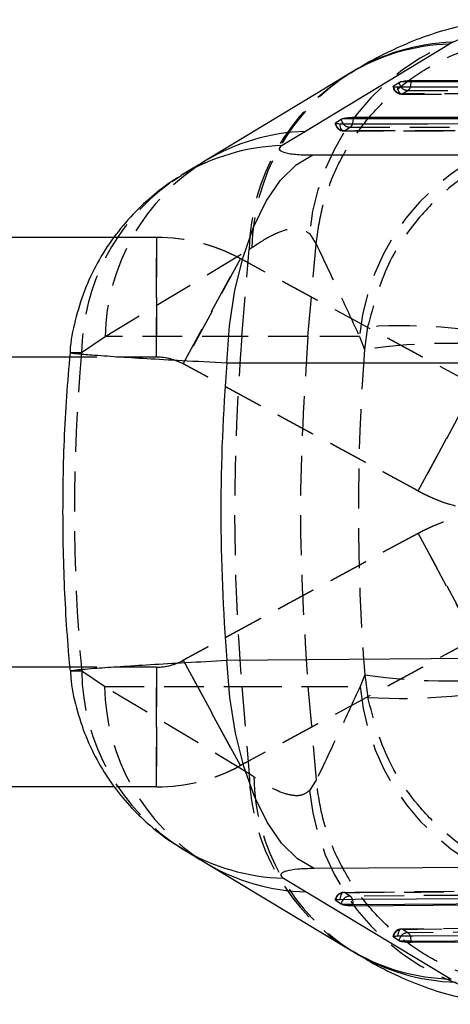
# Model space of a CAD drawing. Extents: x 37 to 414, y 8 to 317.
# Tile 2 of 18: x 152 to 168, y 9 to 44. Entities that reach past the tile are written whole.
import ezdxf

# ---------------------------------------------------------------- set-up
doc = ezdxf.new("R2010")
doc.units = 0
doc.header["$LTSCALE"] = 1.111111
doc.linetypes.add('HIDDEN', pattern=[1.905, 1.27, -0.635])
doc.layers.get('0').update_dxf_attribs({"linetype": 'CONTINUOUS'})

msp = doc.modelspace()

# ---------------------------------------------------------------- linework, layer by layer
at = {"color": 7, "linetype": 'CONTINUOUS'}
for p, q in [((167.699133, 42.984549), (167.59785, 42.922646)), ((167.59785, 42.922646), (162.484511, 39.821814)), ((164.098153, 41.90717), (164.047414, 41.8758)), ((166.234316, 41.629265), (181.946588, 41.630107)), ((166.234316, 41.5789), (166.234316, 41.629265)), ((165.602535, 41.435388), (165.804321, 41.563967)), ((165.804321, 41.563967), (165.838151, 41.5789)), ((166.234316, 41.5789), (165.838151, 41.5789)), ((163.552371, 40.128932), (163.754157, 40.257527)), ((163.754157, 40.257527), (163.788065, 40.272491)), ((164.184148, 40.272491), (163.788065, 40.272491)), ((164.184148, 40.322866), (178.796306, 40.325066)), ((164.184148, 40.272491), (164.184148, 40.322866)), ((162.484511, 39.821814), (161.657668, 39.319274)), ((162.744498, 38.986512), (174.40143, 38.984196)), ((157.200846, 36.060666), (122.007457, 36.060666)), ((154.126749, 31.810666), (122.007457, 31.810666)), ((154.127098, 20.810666), (122.007457, 20.810666)), ((155.714939, 16.560666), (122.007457, 16.560666)), ((158.929362, 13.875777), (164.068062, 10.778172)), ((161.71255, 13.320674), (162.515331, 12.836132)), ((162.515331, 12.836132), (167.655816, 9.740346)), ((163.552162, 12.522991), (163.545314, 12.528188)), ((163.753947, 12.395131), (163.552162, 12.522991)), ((163.782067, 12.382322), (163.753947, 12.395131)), ((164.184148, 12.382322), (163.782067, 12.382322)), ((178.796306, 12.438987), (164.184148, 12.332537)), ((164.184148, 12.332537), (164.184148, 12.382322)), ((165.60232, 11.224221), (165.595374, 11.229509)), ((165.804106, 11.09642), (165.60232, 11.224221)), ((165.831968, 11.083712), (165.804106, 11.09642)), ((166.234316, 11.083712), (165.831968, 11.083712)), ((181.946588, 11.153629), (166.234316, 11.03396)), ((166.234316, 11.03396), (166.234316, 11.083712)), ((164.057771, 10.78203), (164.154149, 10.724442))]:
    msp.add_line(p, q, dxfattribs=at)
at = {"color": 8, "linetype": 'CONTINUOUS'}
for p, q in [((165.60446, 41.419876), (165.602535, 41.435388)), ((163.554295, 40.113435), (163.552371, 40.128932)), ((163.554974, 12.545031), (163.552162, 12.522991)), ((165.605125, 11.246268), (165.60232, 11.224221))]:
    msp.add_line(p, q, dxfattribs=at)
at = {"color": 7, "linetype": 'HIDDEN'}
for p, q in [((165.918569, 41.150735), (166.120353, 41.279311)), ((165.893747, 41.145873), (181.497742, 41.146904)), ((163.84361, 39.839454), (178.347491, 39.841904)), ((163.868432, 39.844311), (164.070214, 39.972904)), ((157.762057, 38.047749), (158.081139, 38.255083)), ((157.200846, 36.060666), (157.210336, 36.060666)), ((157.200846, 36.060666), (157.200846, 31.810666)), ((157.210336, 31.810666), (157.210336, 36.060666)), ((162.623547, 36.199852), (162.863239, 35.825206)), ((160.494656, 35.641266), (160.584494, 35.703166)), ((162.576146, 32.540568), (162.863239, 35.825206)), ((162.863239, 35.825206), (162.863776, 35.831208)), ((155.383005, 32.540568), (160.494656, 35.641266)), ((158.152965, 31.569492), (160.17622, 35.306996)), ((160.185712, 35.306996), (158.162457, 31.569492)), ((168.498469, 30.801841), (160.17622, 35.306996)), ((160.17622, 35.306996), (160.185712, 35.306996)), ((168.507961, 30.801841), (160.185712, 35.306996)), ((160.234247, 32.540568), (160.494656, 35.641266)), ((164.691068, 32.885875), (164.583867, 32.081594)), ((154.551488, 31.973445), (155.383005, 32.540568)), ((160.234247, 32.540568), (155.383005, 32.540568)), ((162.576146, 32.540568), (160.234247, 32.540568)), ((164.402345, 32.540568), (162.576146, 32.540568)), ((164.402345, 32.540568), (164.583867, 32.081594)), ((157.200846, 31.810666), (154.126749, 31.810666)), ((157.200846, 31.810666), (157.210336, 31.810666)), ((166.475214, 27.064336), (158.152965, 31.569492)), ((158.152965, 31.569492), (158.162457, 31.569492)), ((166.484706, 27.064336), (158.162457, 31.569492)), ((168.498469, 30.801841), (166.475214, 27.064336)), ((166.484706, 27.064336), (168.507961, 30.801841)), ((166.475214, 27.064336), (166.484706, 27.064336)), ((166.475214, 25.556996), (158.152965, 21.05184)), ((166.484706, 25.556996), (158.162457, 21.05184)), ((168.498469, 21.819491), (166.475214, 25.556996)), ((166.475214, 25.556996), (166.484706, 25.556996)), ((166.484706, 25.556996), (168.507961, 21.819491)), ((168.498469, 21.819491), (160.17622, 17.314336)), ((168.507961, 21.819491), (160.185712, 17.314336)), ((158.152965, 21.05184), (160.17622, 17.314336)), ((158.152965, 21.05184), (158.162457, 21.05184)), ((160.185712, 17.314336), (158.162457, 21.05184)), ((157.200846, 20.810666), (154.127098, 20.810666)), ((155.359481, 20.120352), (154.55337, 20.667054)), ((157.200846, 16.560666), (157.200846, 20.810666)), ((157.200846, 20.810666), (157.210336, 20.810666)), ((157.210336, 20.810666), (157.210336, 16.560666)), ((164.586852, 20.540841), (164.420843, 20.120352)), ((164.586852, 20.540841), (164.694349, 19.73734)), ((160.494209, 17.024985), (155.359481, 20.120352)), ((155.359481, 20.120352), (160.234247, 20.120352)), ((160.234247, 20.120352), (160.494209, 17.024985)), ((160.234247, 20.120352), (162.576146, 20.120352)), ((162.576146, 20.120352), (164.420843, 20.120352)), ((162.576146, 20.120352), (162.866559, 16.797733)), ((160.17622, 17.314336), (160.185712, 17.314336)), ((160.651856, 16.916392), (160.494209, 17.024985)), ((162.866559, 16.797733), (162.634009, 16.430056)), ((162.867096, 16.791721), (162.866559, 16.797733)), ((157.200846, 16.560666), (155.714939, 16.560666)), ((157.200846, 16.560666), (157.210336, 16.560666)), ((178.34525, 12.918638), (163.841359, 12.813335)), ((164.068137, 12.682026), (163.866363, 12.809872)), ((181.495424, 11.633567), (165.89142, 11.514896)), ((166.118208, 11.383422), (165.91643, 11.511214))]:
    msp.add_line(p, q, dxfattribs=at)
at = {"color": 7, "linetype": 'CONTINUOUS', "flags": 128}
for points in [[(164.048801, 41.876355), (162.924418, 41.194392), (158.93595, 38.774807)], [(181.361574, 41.392101), (180.819525, 41.392063), (178.651331, 41.391913), (169.978556, 41.39132), (165.757584, 41.391036)], [(181.946588, 41.579785), (174.059379, 41.579335), (166.234316, 41.5789)], [(178.796306, 40.274753), (171.459134, 40.273612), (164.184148, 40.272491)], [(178.211295, 40.087106), (177.669247, 40.087012), (175.501053, 40.086634), (166.828279, 40.085133), (163.707423, 40.084595)], [(159.698308, 31.597854), (159.793791, 32.91671), (159.987009, 34.183681), (160.272737, 35.364515), (160.643251, 36.427285), (161.088533, 37.34326), (161.596545, 38.087677), (162.153553, 38.640408), (162.744498, 38.986512)], [(171.354069, 31.594723), (165.479168, 31.596295), (159.698308, 31.597854)], [(159.699057, 21.053762), (165.478029, 21.102034), (171.356055, 21.150992)], [(162.797779, 13.663217), (162.203113, 14.007217), (161.641163, 14.558618), (161.127169, 15.302467), (160.67507, 16.21859), (160.297127, 17.282145), (160.003587, 18.464288), (159.802412, 19.732962), (159.699057, 21.053762)], [(174.458879, 13.747813), (168.578793, 13.705213), (162.797779, 13.663217)], [(163.707009, 12.56869), (164.249046, 12.572609), (166.417191, 12.588277), (175.089775, 12.650799), (178.210866, 12.673242)], [(164.184148, 12.382322), (171.460635, 12.435311), (178.796306, 12.488564)], [(165.757157, 11.269977), (166.299192, 11.274089), (168.467334, 11.290529), (177.139906, 11.356164), (181.361135, 11.388036)], [(166.234316, 11.083712), (174.060926, 11.14333), (181.946588, 11.203234)]]:
    msp.add_lwpolyline(points, dxfattribs=at)
at = {"color": 7, "linetype": 'HIDDEN', "flags": 128}
for points in [[(165.918569, 41.150735), (165.89173, 41.145857), (165.864966, 41.15244), (165.839285, 41.170239), (165.815653, 41.198581), (165.79496, 41.236401), (165.777986, 41.282274), (165.765369, 41.334475), (165.757584, 41.391036)], [(166.120353, 41.279311), (166.662401, 41.279341), (168.830593, 41.279459), (177.503358, 41.279941), (181.832603, 41.280186)], [(181.52254, 41.15173), (180.980493, 41.151694), (178.812301, 41.151554), (170.139536, 41.151), (165.918569, 41.150735)], [(163.868432, 39.844311), (163.841593, 39.839431), (163.814828, 39.846012), (163.789146, 39.863808), (163.765511, 39.892148), (163.744815, 39.929966), (163.727836, 39.975837), (163.715214, 40.028035), (163.707423, 40.084595)], [(178.372278, 39.846721), (177.830231, 39.846629), (175.662041, 39.846267), (166.989283, 39.844826), (163.868432, 39.844311)], [(164.070214, 39.972904), (164.612262, 39.972987), (166.780451, 39.973317), (175.45321, 39.974652), (178.68234, 39.975152)], [(163.866363, 12.809872), (163.839486, 12.814621), (163.812761, 12.807902), (163.787196, 12.78997), (163.763755, 12.761498), (163.743319, 12.723562), (163.726659, 12.677587), (163.714401, 12.625306), (163.707009, 12.56869)], [(163.866363, 12.809872), (164.408397, 12.813804), (166.576529, 12.829524), (175.249059, 12.892252), (178.370139, 12.914769)], [(178.680195, 12.788311), (178.138162, 12.78438), (175.970029, 12.768648), (167.297497, 12.705572), (164.068137, 12.682026)], [(165.91643, 11.511214), (166.458463, 11.515335), (168.626598, 11.531808), (177.299134, 11.597578), (181.520353, 11.629516)], [(165.91643, 11.511214), (165.88955, 11.515954), (165.862828, 11.509227), (165.837268, 11.491286), (165.813836, 11.462807), (165.793413, 11.424862), (165.776769, 11.378882), (165.764529, 11.326597), (165.757157, 11.269977)], [(181.830412, 11.502974), (181.288378, 11.498861), (179.120244, 11.482399), (170.447708, 11.41643), (166.118208, 11.383422)]]:
    msp.add_lwpolyline(points, dxfattribs=at)
at = {"color": 7, "linetype": 'HIDDEN'}
for centre, radius, start, end in [((170.750661, 35.416005), 8.164827, 88.4617648, 174.4909524), ((168.015794, 35.484585), 7.522769, 121.838159, 178.8065872), ((168.114699, 35.534735), 7.532089, 122.2378541, 178.7186585), ((165.893728, 41.450325), 0.3045, 185.6858252, 270.0036021), ((165.914571, 41.463934), 0.313225, 188.0860433, 270.7314042), ((166.113482, 41.584864), 0.305631, 220.0585579, 271.2882954), ((166.026171, 41.43777), 0.184336, 300.7255021, 344.3412265), ((163.84356, 40.143899), 0.3045, 185.6914684, 270.0094847), ((163.864403, 40.15751), 0.313224, 188.0891912, 270.7370148), ((164.063313, 40.278455), 0.305629, 220.063302, 271.2938098), ((163.976019, 40.131353), 0.184334, 300.7305217, 344.3484087), ((172.505805, 31.782085), 8.138879, 89.4296317, 174.6527011), ((162.90394, 32.384017), 7.522564, 121.844954, 178.8075447), ((162.101987, 31.869528), 7.551214, 125.9165208, 179.2114888), ((157.200841, 29.810648), 6.250019, 61.571654, 89.9999516), ((157.210333, 29.810648), 6.250019, 61.571654, 89.9999687), ((165.88659, 13.691615), 19.231455, 75.8070288, 93.5640838), ((234.187365, 26.33046), 74.213402, 175.19992977, 184.80007023), ((167.578102, 11.799121), 20.502296, 81.6022659, 98.3977341), ((157.200845, 29.810665), 2.000001, 61.5716215, 89.9999649), ((157.210337, 29.810665), 2.000001, 61.5716215, 90.0000182), ((169.450589, 32.560663), 6.249997, 241.5715997, 270.0000039), ((169.460081, 32.560663), 6.249997, 241.5715997, 270.0000039), ((169.450589, 20.060669), 6.249997, 89.9999961, 118.4284003), ((169.460081, 20.060669), 6.249997, 89.9999961, 118.4284003), ((157.200845, 22.810667), 2.000001, 270.0000351, 298.4283785), ((157.210337, 22.810667), 2.000001, 269.9999818, 298.4283785), ((162.086181, 20.769784), 7.533512, 180.7813316, 238.0599575), ((167.580956, 40.689557), 20.369964, 261.5476879, 278.4523121), ((165.901767, 38.817951), 19.118776, 266.3791604, 284.2401322), ((162.8834, 20.278883), 7.525588, 181.2070595, 238.3141522), ((172.52347, 20.878003), 8.137972, 185.342015, 270.5474755), ((157.200841, 22.810684), 6.250019, 270.0000484, 298.428346), ((157.210333, 22.810684), 6.250019, 270.0000313, 298.428346), ((168.018861, 17.183963), 7.526331, 181.2103421, 238.3279851), ((168.192197, 17.095899), 7.542477, 181.3637381, 237.6222602), ((170.761302, 17.214141), 8.165028, 185.5105845, 271.5024045), ((163.84356, 12.51017), 0.3045, 90.4155072, 174.6909278), ((163.864432, 12.496663), 0.313216, 89.6467277, 171.1165199), ((164.062918, 12.377263), 0.304807, 89.0188604, 140.0260582), ((163.974961, 12.523102), 0.184224, 16.3142571, 59.6170711), ((165.893728, 11.211505), 0.3045, 90.4354742, 174.7114684), ((165.914601, 11.198002), 0.313217, 89.6653678, 171.135545), ((166.113087, 11.078649), 0.304816, 89.0373166, 140.0413246), ((166.025066, 11.224461), 0.184239, 16.3396252, 59.6322204)]:
    msp.add_arc(centre, radius, start, end, dxfattribs=at)
at = {"color": 8, "linetype": 'CONTINUOUS'}
for centre, radius, start, end in [((167.918112, 35.699909), 7.287931, 91.7218165, 121.6232809), ((167.809758, 35.661457), 7.26428, 91.6716228, 121.1934939), ((166.122721, 41.596233), 0.320031, 185.7865317, 220.551876), ((165.669041, 41.571766), 0.56532, 341.0323028, 0.72315), ((164.072545, 40.289821), 0.320022, 185.7916262, 220.5568198), ((163.618903, 40.265309), 0.565291, 341.0380004, 0.728044), ((162.697994, 32.560547), 7.264404, 91.6840235, 121.1997225), ((161.873411, 32.052116), 7.270359, 91.7004678, 121.4401217), ((161.878794, 20.593137), 7.274364, 238.710073, 268.69048), ((162.678386, 20.10302), 7.268718, 238.9611688, 268.714606), ((164.072458, 12.365144), 0.319919, 139.4604266, 174.6216792), ((163.618736, 12.386215), 0.565426, 359.6055911, 19.4886313), ((166.122615, 11.066548), 0.319907, 139.4758527, 174.6419525), ((165.668881, 11.087455), 0.565448, 359.6207593, 19.509434), ((167.813812, 17.008035), 7.269406, 238.975394, 268.7546139), ((168.003774, 16.940468), 7.310704, 238.21709, 268.6664544)]:
    msp.add_arc(centre, radius, start, end, dxfattribs=at)
at = {"color": 7, "linetype": 'HIDDEN'}
for centre, major_axis, ratio, start_param, end_param in [((236.75767, 26.33046), (82.465203, 0), 0.864037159, 3.062313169, 3.221159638), ((232.393096, 26.33046), (0, 71.253), 0.954783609, 1.489994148, 1.652140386)]:
    msp.add_ellipse(centre, major_axis=major_axis, ratio=ratio, start_param=start_param, end_param=end_param, dxfattribs=at)
at = {"color": 7, "linetype": 'CONTINUOUS'}
msp.add_ellipse((236.75767, 26.33046), major_axis=(77.270791, 0), ratio=0.92212075, start_param=3.067599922, end_param=3.215716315, dxfattribs=at)
for points, knots in [([(170.067585, 43.787286), (169.780544, 43.781079), (169.148831, 43.76742), (168.23618, 43.619617), (167.305295, 43.390938), (166.389572, 43.075625), (165.457921, 42.665022), (164.6892, 42.268149), (164.240099, 41.980033), (164.09405, 41.886338)], [0, 0, 0, 0, 0.110977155, 0.244235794, 0.384586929, 0.536291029, 0.706194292, 0.904454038, 1, 1, 1, 1]), ([(165.838151, 41.5789), (165.859538, 41.585107), (165.902318, 41.597523), (165.99691, 41.613318), (166.100291, 41.6245), (166.181735, 41.628882), (166.223489, 41.629186), (166.234316, 41.629265)], [0, 0, 0, 0, 0.2321107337, 0.4642975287, 0.6943586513, 0.9207396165, 1, 1, 1, 1]), ([(165.757584, 41.391036), (165.75511, 41.39104), (165.722452, 41.391099), (165.664961, 41.393611), (165.611565, 41.403256), (165.58744, 41.412975), (165.592266, 41.419584), (165.592892, 41.420441)], [0, 0, 0, 0, 0.0253710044, 0.3348717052, 0.644416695, 0.9538922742, 1, 1, 1, 1]), ([(163.788065, 40.272491), (163.809466, 40.2787), (163.852277, 40.291119), (163.94689, 40.306915), (164.050286, 40.318102), (164.131654, 40.322479), (164.173368, 40.322786), (164.184148, 40.322866)], [0, 0, 0, 0, 0.232179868, 0.464452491, 0.694599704, 0.921071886, 1, 1, 1, 1]), ([(163.707423, 40.084595), (163.704905, 40.0846), (163.672208, 40.084656), (163.6147, 40.087171), (163.561342, 40.09682), (163.537253, 40.106529), (163.542089, 40.113133), (163.54271, 40.113981)], [0, 0, 0, 0, 0.0258294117, 0.3353286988, 0.6448314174, 0.9543509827, 1, 1, 1, 1]), ([(161.657668, 39.319274), (161.655703, 39.318066), (161.581425, 39.272421), (161.516973, 39.184426), (161.654054, 39.092896), (161.946719, 39.026513), (162.299763, 38.991773), (162.627078, 38.987901), (162.744498, 38.986512)], [0, 0, 0, 0, 0.00666015, 0.251816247, 0.497185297, 0.631989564, 0.867981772, 1, 1, 1, 1]), ([(158.936334, 38.775041), (158.813403, 38.700527), (158.532411, 38.530205), (158.253949, 38.359817), (158.097311, 38.263972)], [0, 0, 0, 0, 0.437488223, 1, 1, 1, 1]), ([(158.084591, 38.248294), (158.032567, 38.219212), (157.693465, 38.029645), (157.106301, 37.579175), (156.348214, 36.885329), (155.670381, 36.073091), (155.091439, 35.164704), (154.626747, 34.173969), (154.31193, 33.120213), (154.15173, 32.373292), (154.14079, 31.983385), (154.140201, 31.962411)], [0, 0, 0, 0, 0.023606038, 0.153870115, 0.287617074, 0.424760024, 0.564415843, 0.705841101, 0.848456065, 0.991848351, 1, 1, 1, 1]), ([(154.139199, 31.96404), (154.094711, 31.449715), (153.960402, 29.896993), (153.86032, 27.29619), (153.889587, 24.222865), (154.016505, 22.016411), (154.12284, 20.854612), (154.139188, 20.675995)], [0, 0, 0, 0, 0.137050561, 0.413749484, 0.690247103, 0.952378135, 1, 1, 1, 1]), ([(154.155682, 20.6776), (154.16171, 20.558367), (154.186435, 20.069346), (154.383522, 19.239335), (154.731129, 18.222506), (155.201026, 17.291951), (155.760973, 16.455507), (156.390691, 15.721092), (157.071424, 15.095986), (157.645089, 14.653842), (158.001144, 14.446605), (158.105412, 14.385918)], [0, 0, 0, 0, 0.046255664, 0.189710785, 0.328411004, 0.462690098, 0.592763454, 0.718397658, 0.837543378, 0.952425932, 1, 1, 1, 1]), ([(158.115131, 14.368399), (158.304579, 14.253247), (158.575221, 14.088743), (158.849507, 13.924545), (158.931795, 13.875285)], [0, 0, 0, 0, 0.699994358, 1, 1, 1, 1]), ([(162.797779, 13.663217), (162.590449, 13.657945), (162.382155, 13.652648), (162.048526, 13.621122), (161.813293, 13.582371), (161.608936, 13.493865), (161.591431, 13.405515), (161.684805, 13.340108), (161.71255, 13.320674)], [0, 0, 0, 0, 0.235155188, 0.23624854, 0.472334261, 0.635246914, 0.891620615, 1, 1, 1, 1]), ([(163.544538, 12.53781), (163.543733, 12.540164), (163.541003, 12.548156), (163.572805, 12.558525), (163.630325, 12.566864), (163.683308, 12.568126), (163.707009, 12.56869)], [0, 0, 0, 0, 0.129406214, 0.439259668, 0.749173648, 1, 1, 1, 1]), ([(164.184148, 12.332537), (164.152556, 12.332907), (164.089377, 12.333646), (163.985692, 12.342247), (163.889906, 12.35536), (163.821286, 12.369632), (163.792364, 12.378991), (163.782067, 12.382322)], [0, 0, 0, 0, 0.217800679, 0.4355608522, 0.6547041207, 0.8770671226, 1, 1, 1, 1]), ([(165.59471, 11.239034), (165.593916, 11.241418), (165.591245, 11.249437), (165.623207, 11.259823), (165.680782, 11.268139), (165.733612, 11.26941), (165.757157, 11.269977)], [0, 0, 0, 0, 0.131089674, 0.440968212, 0.750855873, 1, 1, 1, 1]), ([(166.234316, 11.03396), (166.202724, 11.03432), (166.139548, 11.035039), (166.035864, 11.043606), (165.940072, 11.056689), (165.871313, 11.070968), (165.842345, 11.080351), (165.831968, 11.083712)], [0, 0, 0, 0, 0.2175605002, 0.4350715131, 0.6539454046, 0.8760420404, 1, 1, 1, 1]), ([(164.158028, 10.74165), (164.367599, 10.608385), (164.879344, 10.282971), (165.732386, 9.854627), (166.707716, 9.448196), (167.695918, 9.137258), (168.71409, 8.935056), (169.519383, 8.833466), (169.998221, 8.847414), (170.109307, 8.850649)], [0, 0, 0, 0, 0.138387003, 0.337922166, 0.509292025, 0.66938296, 0.816251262, 0.957371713, 1, 1, 1, 1])]:
    msp.add_open_spline(points, degree=3, knots=knots, dxfattribs=at)
at = {"color": 7, "linetype": 'HIDDEN'}
for points, knots in [([(162.863776, 35.831208), (162.927906, 36.282266), (163.056166, 37.184382), (163.530619, 38.474656), (164.203061, 39.669238), (165.067442, 40.736953), (166.100888, 41.6421), (167.269329, 42.365779), (168.544181, 42.880056), (169.81165, 43.160402), (170.71673, 43.219132), (171.164094, 43.208324), (171.231399, 43.206698)], [0, 0, 0, 0, 0.1113322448, 0.2226645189, 0.3339967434, 0.4453290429, 0.5566618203, 0.6679946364, 0.7793283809, 0.8906621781, 0.9835503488, 1, 1, 1, 1]), ([(172.660881, 39.721796), (172.655005, 39.721682), (172.000788, 39.709035), (170.725414, 39.525577), (169.060105, 38.864043), (167.689888, 37.95938), (166.44829, 36.769997), (165.289533, 35.098352), (164.896303, 33.644612), (164.691068, 32.885875)], [0, 0, 0, 0, 0.001604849, 0.178681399, 0.346562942, 0.479530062, 0.612466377, 0.797737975, 1, 1, 1, 1]), ([(160.584494, 35.703166), (160.822366, 35.856645), (161.298119, 36.163609), (161.868338, 36.374052), (162.331058, 36.411978), (162.526047, 36.270563), (162.623547, 36.199852)], [0, 0, 0, 0, 0.245832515, 0.491671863, 0.745823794, 1, 1, 1, 1]), ([(162.863776, 35.831208), (163.142215, 35.244477), (163.656314, 34.161161), (164.167857, 33.049943), (164.402345, 32.540568)], [0, 0, 0, 0, 0.541606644, 1, 1, 1, 1]), ([(162.576146, 32.540568), (162.440707, 30.470532), (162.169828, 26.33046), (162.440707, 22.190388), (162.576146, 20.120352)], [0, 0, 0, 0, 0.499999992, 1, 1, 1, 1]), ([(154.170371, 31.961535), (154.168644, 31.966112), (154.164299, 31.97763), (154.405892, 31.975019), (154.551488, 31.973445)], [0, 0, 0, 0, 0.397350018, 1, 1, 1, 1]), ([(154.55337, 20.667054), (154.427569, 20.665417), (154.18336, 20.66224), (154.169426, 20.672897), (154.162671, 20.678064)], [0, 0, 0, 0, 0.515137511, 1, 1, 1, 1]), ([(164.420843, 20.120352), (164.176974, 19.589923), (163.660354, 18.466245), (163.14119, 17.370319), (162.867096, 16.791721)], [0, 0, 0, 0, 0.472047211, 1, 1, 1, 1]), ([(172.662603, 12.904947), (172.656727, 12.905061), (172.003792, 12.917752), (170.730807, 13.100764), (169.067229, 13.760535), (167.696887, 14.663887), (166.454073, 15.852962), (165.294017, 17.524512), (164.900002, 18.978463), (164.694349, 19.73734)], [0, 0, 0, 0, 0.001605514, 0.178402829, 0.346054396, 0.479146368, 0.612207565, 0.797595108, 1, 1, 1, 1]), ([(162.634009, 16.430056), (162.5427, 16.362113), (162.36009, 16.226233), (161.921711, 16.253803), (161.36762, 16.452646), (160.890442, 16.761811), (160.651856, 16.916392)], [0, 0, 0, 0, 0.246009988, 0.492000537, 0.746003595, 1, 1, 1, 1]), ([(171.229377, 9.416162), (171.162074, 9.41458), (170.716494, 9.404111), (169.813265, 9.463016), (168.547543, 9.742965), (167.272689, 10.257235), (166.104244, 10.980906), (165.070791, 11.886038), (164.206405, 12.95374), (163.533956, 14.148305), (163.059494, 15.438565), (162.931229, 16.340669), (162.867096, 16.791721)], [0, 0, 0, 0, 0.016456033, 0.108947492, 0.220330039, 0.331712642, 0.443094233, 0.554475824, 0.665856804, 0.777237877, 0.88861892, 1, 1, 1, 1])]:
    msp.add_open_spline(points, degree=3, knots=knots, dxfattribs=at)
at = {"color": 8, "linetype": 'CONTINUOUS'}
for points, knots in [([(159.698308, 31.597854), (159.154723, 31.626375), (158.123551, 31.680479), (156.83477, 31.753403), (155.740699, 31.820209), (154.89671, 31.878723), (154.364534, 31.924766), (154.123055, 31.952829), (154.160702, 31.959756), (154.170371, 31.961535)], [0, 0, 0, 0, 0.167371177, 0.317499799, 0.467628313, 0.637898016, 0.792273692, 0.946650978, 1, 1, 1, 1]), ([(154.162671, 20.678064), (154.154923, 20.679011), (154.107494, 20.684808), (154.355512, 20.715715), (154.949034, 20.767584), (155.892767, 20.833459), (156.956208, 20.900018), (158.225059, 20.973728), (159.203301, 21.026843), (159.699057, 21.053762)], [0, 0, 0, 0, 0.031777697, 0.194547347, 0.399416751, 0.547325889, 0.699275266, 0.847597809, 1, 1, 1, 1])]:
    msp.add_open_spline(points, degree=3, knots=knots, dxfattribs=at)

doc.saveas('drawing.dxf')
